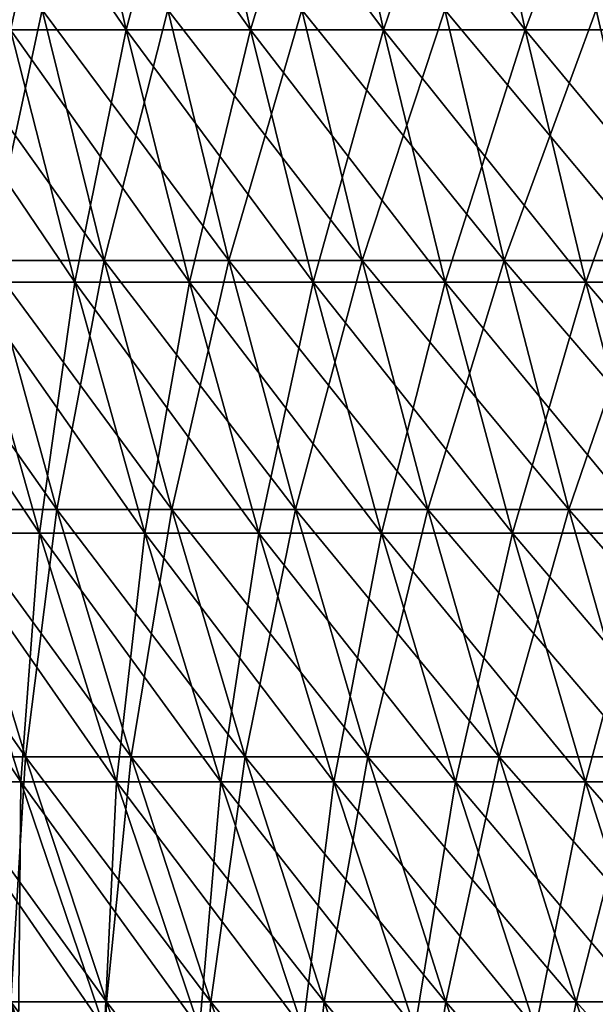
# Model space of a CAD drawing. Header units: millimetres. Extents: x -250 to 250, y 3898 to 4150.
# Tile 69 of 256: x -224 to -210, y 4064 to 4088. Entities that reach past the tile are written whole.
import ezdxf

# ---------------------------------------------------------------- set-up
doc = ezdxf.new("R2010")
doc.units = ezdxf.units.MM
doc.header["$LTSCALE"] = 5.599365
for name, color, linetype in [('2', 7, 'CONTINUOUS'), ('3', 7, 'CONTINUOUS'), ('4', 7, 'CONTINUOUS'), ('5', 7, 'CONTINUOUS')]:
    doc.layers.add(name, color=color, linetype=linetype)

msp = doc.modelspace()

# ---------------------------------------------------------------- linework, layer by layer
at = {"layer": '2', "color": 251, "linetype": 'Continuous', "true_color": 0x504f50}
for points in [[(-223.104, 4088.298, -94.432), (-224.401, 4082.276, -86.934), (-225.906, 4088.298, -87.517), (-223.104, 4088.298, -94.432)], [(-221.618, 4082.276, -93.803), (-224.401, 4082.276, -86.934), (-223.104, 4088.298, -94.432), (-221.618, 4082.276, -93.803)], [(-220.09, 4088.298, -101.258), (-221.618, 4082.276, -93.803), (-223.104, 4088.298, -94.432), (-220.09, 4088.298, -101.258)], [(-218.624, 4082.276, -100.583), (-221.618, 4082.276, -93.803), (-220.09, 4088.298, -101.258), (-218.624, 4082.276, -100.583)], [(-216.868, 4088.298, -107.987), (-218.624, 4082.276, -100.583), (-220.09, 4088.298, -101.258), (-216.868, 4088.298, -107.987)], [(-215.423, 4082.276, -107.268), (-218.624, 4082.276, -100.583), (-216.868, 4088.298, -107.987), (-215.423, 4082.276, -107.268)], [(-213.439, 4088.298, -114.615), (-215.423, 4082.276, -107.268), (-216.868, 4088.298, -107.987), (-213.439, 4088.298, -114.615)], [(-212.017, 4082.276, -113.851), (-215.423, 4082.276, -107.268), (-213.439, 4088.298, -114.615), (-212.017, 4082.276, -113.851)], [(-209.809, 4088.298, -121.133), (-212.017, 4082.276, -113.851), (-213.439, 4088.298, -114.615), (-209.809, 4088.298, -121.133)], [(-208.411, 4082.276, -120.326), (-212.017, 4082.276, -113.851), (-209.809, 4088.298, -121.133), (-208.411, 4082.276, -120.326)], [(-222.757, 4076.295, -86.296), (-225.309, 4076.295, -79.396), (-224.401, 4082.276, -86.934), (-222.757, 4076.295, -86.296)], [(-221.618, 4082.276, -93.803), (-222.757, 4076.295, -86.296), (-224.401, 4082.276, -86.934), (-221.618, 4082.276, -93.803)], [(-219.994, 4076.295, -93.115), (-222.757, 4076.295, -86.296), (-221.618, 4082.276, -93.803), (-219.994, 4076.295, -93.115)], [(-218.624, 4082.276, -100.583), (-219.994, 4076.295, -93.115), (-221.618, 4082.276, -93.803), (-218.624, 4082.276, -100.583)], [(-217.022, 4076.295, -99.846), (-219.994, 4076.295, -93.115), (-218.624, 4082.276, -100.583), (-217.022, 4076.295, -99.846)], [(-215.423, 4082.276, -107.268), (-217.022, 4076.295, -99.846), (-218.624, 4082.276, -100.583), (-215.423, 4082.276, -107.268)], [(-213.844, 4076.295, -106.482), (-217.022, 4076.295, -99.846), (-215.423, 4082.276, -107.268), (-213.844, 4076.295, -106.482)], [(-212.017, 4082.276, -113.851), (-213.844, 4076.295, -106.482), (-215.423, 4082.276, -107.268), (-212.017, 4082.276, -113.851)], [(-210.463, 4076.295, -113.016), (-213.844, 4076.295, -106.482), (-212.017, 4082.276, -113.851), (-210.463, 4076.295, -113.016)], [(-208.411, 4082.276, -120.326), (-210.463, 4076.295, -113.016), (-212.017, 4082.276, -113.851), (-208.411, 4082.276, -120.326)], [(-206.883, 4076.295, -119.444), (-210.463, 4076.295, -113.016), (-208.411, 4082.276, -120.326), (-206.883, 4076.295, -119.444)], [(-223.505, 4070.361, -78.76), (-225.824, 4070.361, -71.84), (-225.309, 4076.295, -79.396), (-223.505, 4070.361, -78.76)], [(-222.757, 4076.295, -86.296), (-223.505, 4070.361, -78.76), (-225.309, 4076.295, -79.396), (-222.757, 4076.295, -86.296)], [(-220.973, 4070.361, -85.606), (-223.505, 4070.361, -78.76), (-222.757, 4076.295, -86.296), (-220.973, 4070.361, -85.606)], [(-219.994, 4076.295, -93.115), (-220.973, 4070.361, -85.606), (-222.757, 4076.295, -86.296), (-219.994, 4076.295, -93.115)], [(-218.232, 4070.361, -92.37), (-220.973, 4070.361, -85.606), (-219.994, 4076.295, -93.115), (-218.232, 4070.361, -92.37)], [(-217.022, 4076.295, -99.846), (-218.232, 4070.361, -92.37), (-219.994, 4076.295, -93.115), (-217.022, 4076.295, -99.846)], [(-215.284, 4070.361, -99.047), (-218.232, 4070.361, -92.37), (-217.022, 4076.295, -99.846), (-215.284, 4070.361, -99.047)], [(-213.844, 4076.295, -106.482), (-215.284, 4070.361, -99.047), (-217.022, 4076.295, -99.846), (-213.844, 4076.295, -106.482)], [(-212.132, 4070.361, -105.629), (-215.284, 4070.361, -99.047), (-213.844, 4076.295, -106.482), (-212.132, 4070.361, -105.629)], [(-210.463, 4076.295, -113.016), (-212.132, 4070.361, -105.629), (-213.844, 4076.295, -106.482), (-210.463, 4076.295, -113.016)], [(-208.779, 4070.361, -112.112), (-212.132, 4070.361, -105.629), (-210.463, 4076.295, -113.016), (-208.779, 4070.361, -112.112)], [(-206.883, 4076.295, -119.444), (-208.779, 4070.361, -112.112), (-210.463, 4076.295, -113.016), (-206.883, 4076.295, -119.444)], [(-223.505, 4070.361, -78.76), (-223.861, 4064.476, -71.215), (-225.824, 4070.361, -71.84), (-223.505, 4070.361, -78.76)], [(-221.562, 4064.476, -78.075), (-223.861, 4064.476, -71.215), (-223.505, 4070.361, -78.76), (-221.562, 4064.476, -78.075)], [(-220.973, 4070.361, -85.606), (-221.562, 4064.476, -78.075), (-223.505, 4070.361, -78.76), (-220.973, 4070.361, -85.606)], [(-219.053, 4064.476, -84.861), (-221.562, 4064.476, -78.075), (-220.973, 4070.361, -85.606), (-219.053, 4064.476, -84.861)], [(-218.232, 4070.361, -92.37), (-219.053, 4064.476, -84.861), (-220.973, 4070.361, -85.606), (-218.232, 4070.361, -92.37)], [(-216.336, 4064.476, -91.567), (-219.053, 4064.476, -84.861), (-218.232, 4070.361, -92.37), (-216.336, 4064.476, -91.567)], [(-215.284, 4070.361, -99.047), (-216.336, 4064.476, -91.567), (-218.232, 4070.361, -92.37), (-215.284, 4070.361, -99.047)], [(-213.413, 4064.476, -98.186), (-216.336, 4064.476, -91.567), (-215.284, 4070.361, -99.047), (-213.413, 4064.476, -98.186)], [(-212.132, 4070.361, -105.629), (-213.413, 4064.476, -98.186), (-215.284, 4070.361, -99.047), (-212.132, 4070.361, -105.629)], [(-210.288, 4064.476, -104.711), (-213.413, 4064.476, -98.186), (-212.132, 4070.361, -105.629), (-210.288, 4064.476, -104.711)], [(-208.779, 4070.361, -112.112), (-210.288, 4064.476, -104.711), (-212.132, 4070.361, -105.629), (-208.779, 4070.361, -112.112)], [(-206.964, 4064.476, -111.137), (-210.288, 4064.476, -104.711), (-208.779, 4070.361, -112.112), (-206.964, 4064.476, -111.137)], [(-221.759, 4058.644, -70.547), (-223.827, 4058.644, -63.684), (-223.861, 4064.476, -71.215), (-221.759, 4058.644, -70.547)], [(-221.562, 4064.476, -78.075), (-221.759, 4058.644, -70.547), (-223.861, 4064.476, -71.215), (-221.562, 4064.476, -78.075)], [(-219.482, 4058.644, -77.342), (-221.759, 4058.644, -70.547), (-221.562, 4064.476, -78.075), (-219.482, 4058.644, -77.342)], [(-219.053, 4064.476, -84.861), (-219.482, 4058.644, -77.342), (-221.562, 4064.476, -78.075), (-219.053, 4064.476, -84.861)], [(-216.996, 4058.644, -84.065), (-219.482, 4058.644, -77.342), (-219.053, 4064.476, -84.861), (-216.996, 4058.644, -84.065)], [(-216.336, 4064.476, -91.567), (-216.996, 4058.644, -84.065), (-219.053, 4064.476, -84.861), (-216.336, 4064.476, -91.567)], [(-214.304, 4058.644, -90.707), (-216.996, 4058.644, -84.065), (-216.336, 4064.476, -91.567), (-214.304, 4058.644, -90.707)], [(-213.413, 4064.476, -98.186), (-214.304, 4058.644, -90.707), (-216.336, 4064.476, -91.567), (-213.413, 4064.476, -98.186)], [(-211.409, 4058.644, -97.264), (-214.304, 4058.644, -90.707), (-213.413, 4064.476, -98.186), (-211.409, 4058.644, -97.264)], [(-210.288, 4064.476, -104.711), (-211.409, 4058.644, -97.264), (-213.413, 4064.476, -98.186), (-210.288, 4064.476, -104.711)], [(-208.314, 4058.644, -103.728), (-211.409, 4058.644, -97.264), (-210.288, 4064.476, -104.711), (-208.314, 4058.644, -103.728)], [(-206.964, 4064.476, -111.137), (-208.314, 4058.644, -103.728), (-210.288, 4064.476, -104.711), (-206.964, 4064.476, -111.137)]]:
    msp.add_3dface(points, dxfattribs=at)
at = {"layer": '3', "color": 251, "linetype": 'Continuous', "true_color": 0x504f50}
for points in [[(-224.401, 4082.276, 86.934), (-221.618, 4082.276, 93.803), (-225.906, 4088.298, 87.517), (-224.401, 4082.276, 86.934)], [(-225.906, 4088.298, 87.517), (-221.618, 4082.276, 93.803), (-223.104, 4088.298, 94.432), (-225.906, 4088.298, 87.517)], [(-221.618, 4082.276, 93.803), (-218.624, 4082.276, 100.583), (-223.104, 4088.298, 94.432), (-221.618, 4082.276, 93.803)], [(-223.104, 4088.298, 94.432), (-218.624, 4082.276, 100.583), (-220.09, 4088.298, 101.258), (-223.104, 4088.298, 94.432)], [(-218.624, 4082.276, 100.583), (-215.423, 4082.276, 107.268), (-220.09, 4088.298, 101.258), (-218.624, 4082.276, 100.583)], [(-220.09, 4088.298, 101.258), (-215.423, 4082.276, 107.268), (-216.868, 4088.298, 107.987), (-220.09, 4088.298, 101.258)], [(-215.423, 4082.276, 107.268), (-212.017, 4082.276, 113.851), (-216.868, 4088.298, 107.987), (-215.423, 4082.276, 107.268)], [(-216.868, 4088.298, 107.987), (-212.017, 4082.276, 113.851), (-213.439, 4088.298, 114.615), (-216.868, 4088.298, 107.987)], [(-212.017, 4082.276, 113.851), (-208.411, 4082.276, 120.326), (-213.439, 4088.298, 114.615), (-212.017, 4082.276, 113.851)], [(-213.439, 4088.298, 114.615), (-208.411, 4082.276, 120.326), (-209.809, 4088.298, 121.133), (-213.439, 4088.298, 114.615)], [(-225.309, 4076.295, 79.396), (-222.757, 4076.295, 86.296), (-226.972, 4082.276, 79.982), (-225.309, 4076.295, 79.396)], [(-226.972, 4082.276, 79.982), (-222.757, 4076.295, 86.296), (-224.401, 4082.276, 86.934), (-226.972, 4082.276, 79.982)], [(-222.757, 4076.295, 86.296), (-219.994, 4076.295, 93.115), (-224.401, 4082.276, 86.934), (-222.757, 4076.295, 86.296)], [(-224.401, 4082.276, 86.934), (-219.994, 4076.295, 93.115), (-221.618, 4082.276, 93.803), (-224.401, 4082.276, 86.934)], [(-219.994, 4076.295, 93.115), (-217.022, 4076.295, 99.846), (-221.618, 4082.276, 93.803), (-219.994, 4076.295, 93.115)], [(-221.618, 4082.276, 93.803), (-217.022, 4076.295, 99.846), (-218.624, 4082.276, 100.583), (-221.618, 4082.276, 93.803)], [(-217.022, 4076.295, 99.846), (-213.844, 4076.295, 106.482), (-218.624, 4082.276, 100.583), (-217.022, 4076.295, 99.846)], [(-218.624, 4082.276, 100.583), (-213.844, 4076.295, 106.482), (-215.423, 4082.276, 107.268), (-218.624, 4082.276, 100.583)], [(-213.844, 4076.295, 106.482), (-210.463, 4076.295, 113.016), (-215.423, 4082.276, 107.268), (-213.844, 4076.295, 106.482)], [(-215.423, 4082.276, 107.268), (-210.463, 4076.295, 113.016), (-212.017, 4082.276, 113.851), (-215.423, 4082.276, 107.268)], [(-210.463, 4076.295, 113.016), (-206.883, 4076.295, 119.444), (-212.017, 4082.276, 113.851), (-210.463, 4076.295, 113.016)], [(-212.017, 4082.276, 113.851), (-206.883, 4076.295, 119.444), (-208.411, 4082.276, 120.326), (-212.017, 4082.276, 113.851)], [(-225.824, 4070.361, 71.84), (-223.505, 4070.361, 78.76), (-227.647, 4076.295, 72.42), (-225.824, 4070.361, 71.84)], [(-227.647, 4076.295, 72.42), (-223.505, 4070.361, 78.76), (-225.309, 4076.295, 79.396), (-227.647, 4076.295, 72.42)], [(-223.505, 4070.361, 78.76), (-220.973, 4070.361, 85.606), (-225.309, 4076.295, 79.396), (-223.505, 4070.361, 78.76)], [(-225.309, 4076.295, 79.396), (-220.973, 4070.361, 85.606), (-222.757, 4076.295, 86.296), (-225.309, 4076.295, 79.396)], [(-220.973, 4070.361, 85.606), (-218.232, 4070.361, 92.37), (-222.757, 4076.295, 86.296), (-220.973, 4070.361, 85.606)], [(-222.757, 4076.295, 86.296), (-218.232, 4070.361, 92.37), (-219.994, 4076.295, 93.115), (-222.757, 4076.295, 86.296)], [(-218.232, 4070.361, 92.37), (-215.284, 4070.361, 99.047), (-219.994, 4076.295, 93.115), (-218.232, 4070.361, 92.37)], [(-219.994, 4076.295, 93.115), (-215.284, 4070.361, 99.047), (-217.022, 4076.295, 99.846), (-219.994, 4076.295, 93.115)], [(-215.284, 4070.361, 99.047), (-212.132, 4070.361, 105.629), (-217.022, 4076.295, 99.846), (-215.284, 4070.361, 99.047)], [(-217.022, 4076.295, 99.846), (-212.132, 4070.361, 105.629), (-213.844, 4076.295, 106.482), (-217.022, 4076.295, 99.846)], [(-212.132, 4070.361, 105.629), (-208.779, 4070.361, 112.112), (-213.844, 4076.295, 106.482), (-212.132, 4070.361, 105.629)], [(-213.844, 4076.295, 106.482), (-208.779, 4070.361, 112.112), (-210.463, 4076.295, 113.016), (-213.844, 4076.295, 106.482)], [(-208.779, 4070.361, 112.112), (-205.227, 4070.361, 118.488), (-210.463, 4076.295, 113.016), (-208.779, 4070.361, 112.112)], [(-210.463, 4076.295, 113.016), (-205.227, 4070.361, 118.488), (-206.883, 4076.295, 119.444), (-210.463, 4076.295, 113.016)], [(-223.861, 4064.476, 71.215), (-221.562, 4064.476, 78.075), (-225.824, 4070.361, 71.84), (-223.861, 4064.476, 71.215)], [(-225.824, 4070.361, 71.84), (-221.562, 4064.476, 78.075), (-223.505, 4070.361, 78.76), (-225.824, 4070.361, 71.84)], [(-221.562, 4064.476, 78.075), (-219.053, 4064.476, 84.861), (-223.505, 4070.361, 78.76), (-221.562, 4064.476, 78.075)], [(-223.505, 4070.361, 78.76), (-219.053, 4064.476, 84.861), (-220.973, 4070.361, 85.606), (-223.505, 4070.361, 78.76)], [(-219.053, 4064.476, 84.861), (-216.336, 4064.476, 91.567), (-220.973, 4070.361, 85.606), (-219.053, 4064.476, 84.861)], [(-220.973, 4070.361, 85.606), (-216.336, 4064.476, 91.567), (-218.232, 4070.361, 92.37), (-220.973, 4070.361, 85.606)], [(-216.336, 4064.476, 91.567), (-213.413, 4064.476, 98.186), (-218.232, 4070.361, 92.37), (-216.336, 4064.476, 91.567)], [(-218.232, 4070.361, 92.37), (-213.413, 4064.476, 98.186), (-215.284, 4070.361, 99.047), (-218.232, 4070.361, 92.37)], [(-213.413, 4064.476, 98.186), (-210.288, 4064.476, 104.711), (-215.284, 4070.361, 99.047), (-213.413, 4064.476, 98.186)], [(-215.284, 4070.361, 99.047), (-210.288, 4064.476, 104.711), (-212.132, 4070.361, 105.629), (-215.284, 4070.361, 99.047)], [(-210.288, 4064.476, 104.711), (-206.964, 4064.476, 111.137), (-212.132, 4070.361, 105.629), (-210.288, 4064.476, 104.711)], [(-212.132, 4070.361, 105.629), (-206.964, 4064.476, 111.137), (-208.779, 4070.361, 112.112), (-212.132, 4070.361, 105.629)], [(-223.827, 4058.644, 63.684), (-221.759, 4058.644, 70.547), (-225.948, 4064.476, 64.288), (-223.827, 4058.644, 63.684)], [(-225.948, 4064.476, 64.288), (-221.759, 4058.644, 70.547), (-223.861, 4064.476, 71.215), (-225.948, 4064.476, 64.288)], [(-221.759, 4058.644, 70.547), (-219.482, 4058.644, 77.342), (-223.861, 4064.476, 71.215), (-221.759, 4058.644, 70.547)], [(-223.861, 4064.476, 71.215), (-219.482, 4058.644, 77.342), (-221.562, 4064.476, 78.075), (-223.861, 4064.476, 71.215)], [(-219.482, 4058.644, 77.342), (-216.996, 4058.644, 84.065), (-221.562, 4064.476, 78.075), (-219.482, 4058.644, 77.342)], [(-221.562, 4064.476, 78.075), (-216.996, 4058.644, 84.065), (-219.053, 4064.476, 84.861), (-221.562, 4064.476, 78.075)], [(-216.996, 4058.644, 84.065), (-214.304, 4058.644, 90.707), (-219.053, 4064.476, 84.861), (-216.996, 4058.644, 84.065)], [(-219.053, 4064.476, 84.861), (-214.304, 4058.644, 90.707), (-216.336, 4064.476, 91.567), (-219.053, 4064.476, 84.861)], [(-214.304, 4058.644, 90.707), (-211.409, 4058.644, 97.264), (-216.336, 4064.476, 91.567), (-214.304, 4058.644, 90.707)], [(-216.336, 4064.476, 91.567), (-211.409, 4058.644, 97.264), (-213.413, 4064.476, 98.186), (-216.336, 4064.476, 91.567)], [(-211.409, 4058.644, 97.264), (-208.314, 4058.644, 103.728), (-213.413, 4064.476, 98.186), (-211.409, 4058.644, 97.264)], [(-213.413, 4064.476, 98.186), (-208.314, 4058.644, 103.728), (-210.288, 4064.476, 104.711), (-213.413, 4064.476, 98.186)], [(-208.314, 4058.644, 103.728), (-205.021, 4058.644, 110.094), (-210.288, 4064.476, 104.711), (-208.314, 4058.644, 103.728)], [(-210.288, 4064.476, 104.711), (-205.021, 4058.644, 110.094), (-206.964, 4064.476, 111.137), (-210.288, 4064.476, 104.711)]]:
    msp.add_3dface(points, dxfattribs=at)
at = {"layer": '4', "color": 155, "linetype": 'Continuous', "true_color": 0x4a708c}
for points in [[(-222.469, 4093.922, 94.163), (-223.866, 4087.818, 86.726), (-225.264, 4093.922, 87.268), (-222.469, 4093.922, 94.163)], [(-221.089, 4087.818, 93.579), (-223.866, 4087.818, 86.726), (-222.469, 4093.922, 94.163), (-221.089, 4087.818, 93.579)], [(-219.464, 4093.922, 100.969), (-221.089, 4087.818, 93.579), (-222.469, 4093.922, 94.163), (-219.464, 4093.922, 100.969)], [(-218.102, 4087.818, 100.343), (-221.089, 4087.818, 93.579), (-219.464, 4093.922, 100.969), (-218.102, 4087.818, 100.343)], [(-216.251, 4093.922, 107.68), (-218.102, 4087.818, 100.343), (-219.464, 4093.922, 100.969), (-216.251, 4093.922, 107.68)], [(-214.909, 4087.818, 107.012), (-218.102, 4087.818, 100.343), (-216.251, 4093.922, 107.68), (-214.909, 4087.818, 107.012)], [(-212.832, 4093.922, 114.288), (-214.909, 4087.818, 107.012), (-216.251, 4093.922, 107.68), (-212.832, 4093.922, 114.288)], [(-211.512, 4087.818, 113.579), (-214.909, 4087.818, 107.012), (-212.832, 4093.922, 114.288), (-211.512, 4087.818, 113.579)], [(-209.212, 4093.922, 120.788), (-211.512, 4087.818, 113.579), (-212.832, 4093.922, 114.288), (-209.212, 4093.922, 120.788)], [(-207.914, 4087.818, 120.039), (-211.512, 4087.818, 113.579), (-209.212, 4093.922, 120.788), (-207.914, 4087.818, 120.039)], [(-222.325, 4081.754, 86.129), (-224.871, 4081.754, 79.242), (-223.866, 4087.818, 86.726), (-222.325, 4081.754, 86.129)], [(-221.089, 4087.818, 93.579), (-222.325, 4081.754, 86.129), (-223.866, 4087.818, 86.726), (-221.089, 4087.818, 93.579)], [(-219.567, 4081.754, 92.935), (-222.325, 4081.754, 86.129), (-221.089, 4087.818, 93.579), (-219.567, 4081.754, 92.935)], [(-218.102, 4087.818, 100.343), (-219.567, 4081.754, 92.935), (-221.089, 4087.818, 93.579), (-218.102, 4087.818, 100.343)], [(-216.601, 4081.754, 99.652), (-219.567, 4081.754, 92.935), (-218.102, 4087.818, 100.343), (-216.601, 4081.754, 99.652)], [(-214.909, 4087.818, 107.012), (-216.601, 4081.754, 99.652), (-218.102, 4087.818, 100.343), (-214.909, 4087.818, 107.012)], [(-213.429, 4081.754, 106.275), (-216.601, 4081.754, 99.652), (-214.909, 4087.818, 107.012), (-213.429, 4081.754, 106.275)], [(-211.512, 4087.818, 113.579), (-213.429, 4081.754, 106.275), (-214.909, 4087.818, 107.012), (-211.512, 4087.818, 113.579)], [(-210.055, 4081.754, 112.797), (-213.429, 4081.754, 106.275), (-211.512, 4087.818, 113.579), (-210.055, 4081.754, 112.797)], [(-207.914, 4087.818, 120.039), (-210.055, 4081.754, 112.797), (-211.512, 4087.818, 113.579), (-207.914, 4087.818, 120.039)], [(-206.482, 4081.754, 119.212), (-210.055, 4081.754, 112.797), (-207.914, 4087.818, 120.039), (-206.482, 4081.754, 119.212)], [(-223.168, 4075.733, 78.641), (-225.484, 4075.733, 71.732), (-224.871, 4081.754, 79.242), (-223.168, 4075.733, 78.641)], [(-222.325, 4081.754, 86.129), (-223.168, 4075.733, 78.641), (-224.871, 4081.754, 79.242), (-222.325, 4081.754, 86.129)], [(-220.64, 4075.733, 85.477), (-223.168, 4075.733, 78.641), (-222.325, 4081.754, 86.129), (-220.64, 4075.733, 85.477)], [(-219.567, 4081.754, 92.935), (-220.64, 4075.733, 85.477), (-222.325, 4081.754, 86.129), (-219.567, 4081.754, 92.935)], [(-217.903, 4075.733, 92.231), (-220.64, 4075.733, 85.477), (-219.567, 4081.754, 92.935), (-217.903, 4075.733, 92.231)], [(-216.601, 4081.754, 99.652), (-217.903, 4075.733, 92.231), (-219.567, 4081.754, 92.935), (-216.601, 4081.754, 99.652)], [(-214.96, 4075.733, 98.897), (-217.903, 4075.733, 92.231), (-216.601, 4081.754, 99.652), (-214.96, 4075.733, 98.897)], [(-213.429, 4081.754, 106.275), (-214.96, 4075.733, 98.897), (-216.601, 4081.754, 99.652), (-213.429, 4081.754, 106.275)], [(-211.812, 4075.733, 105.47), (-214.96, 4075.733, 98.897), (-213.429, 4081.754, 106.275), (-211.812, 4075.733, 105.47)], [(-210.055, 4081.754, 112.797), (-211.812, 4075.733, 105.47), (-213.429, 4081.754, 106.275), (-210.055, 4081.754, 112.797)], [(-208.464, 4075.733, 111.943), (-211.812, 4075.733, 105.47), (-210.055, 4081.754, 112.797), (-208.464, 4075.733, 111.943)], [(-206.482, 4081.754, 119.212), (-208.464, 4075.733, 111.943), (-210.055, 4081.754, 112.797), (-206.482, 4081.754, 119.212)], [(-223.618, 4069.76, 71.138), (-225.702, 4069.76, 64.218), (-225.484, 4075.733, 71.732), (-223.618, 4069.76, 71.138)], [(-223.168, 4075.733, 78.641), (-223.618, 4069.76, 71.138), (-225.484, 4075.733, 71.732), (-223.168, 4075.733, 78.641)], [(-221.321, 4069.76, 77.991), (-223.618, 4069.76, 71.138), (-223.168, 4075.733, 78.641), (-221.321, 4069.76, 77.991)], [(-220.64, 4075.733, 85.477), (-221.321, 4069.76, 77.991), (-223.168, 4075.733, 78.641), (-220.64, 4075.733, 85.477)], [(-218.814, 4069.76, 84.769), (-221.321, 4069.76, 77.991), (-220.64, 4075.733, 85.477), (-218.814, 4069.76, 84.769)], [(-217.903, 4075.733, 92.231), (-218.814, 4069.76, 84.769), (-220.64, 4075.733, 85.477), (-217.903, 4075.733, 92.231)], [(-216.1, 4069.76, 91.467), (-218.814, 4069.76, 84.769), (-217.903, 4075.733, 92.231), (-216.1, 4069.76, 91.467)], [(-214.96, 4075.733, 98.897), (-216.1, 4069.76, 91.467), (-217.903, 4075.733, 92.231), (-214.96, 4075.733, 98.897)], [(-213.181, 4069.76, 98.079), (-216.1, 4069.76, 91.467), (-214.96, 4075.733, 98.897), (-213.181, 4069.76, 98.079)], [(-211.812, 4075.733, 105.47), (-213.181, 4069.76, 98.079), (-214.96, 4075.733, 98.897), (-211.812, 4075.733, 105.47)], [(-210.059, 4069.76, 104.597), (-213.181, 4069.76, 98.079), (-211.812, 4075.733, 105.47), (-210.059, 4069.76, 104.597)], [(-208.464, 4075.733, 111.943), (-210.059, 4069.76, 104.597), (-211.812, 4075.733, 105.47), (-208.464, 4075.733, 111.943)], [(-206.739, 4069.76, 111.016), (-210.059, 4069.76, 104.597), (-208.464, 4075.733, 111.943), (-206.739, 4069.76, 111.016)], [(-223.618, 4069.76, 71.138), (-223.674, 4063.839, 63.641), (-225.702, 4069.76, 64.218), (-223.618, 4069.76, 71.138)], [(-221.608, 4063.839, 70.499), (-223.674, 4063.839, 63.641), (-223.618, 4069.76, 71.138), (-221.608, 4063.839, 70.499)], [(-221.321, 4069.76, 77.991), (-221.608, 4063.839, 70.499), (-223.618, 4069.76, 71.138), (-221.321, 4069.76, 77.991)], [(-219.332, 4063.839, 77.29), (-221.608, 4063.839, 70.499), (-221.321, 4069.76, 77.991), (-219.332, 4063.839, 77.29)], [(-218.814, 4069.76, 84.769), (-219.332, 4063.839, 77.29), (-221.321, 4069.76, 77.991), (-218.814, 4069.76, 84.769)], [(-216.848, 4063.839, 84.007), (-219.332, 4063.839, 77.29), (-218.814, 4069.76, 84.769), (-216.848, 4063.839, 84.007)], [(-216.1, 4069.76, 91.467), (-216.848, 4063.839, 84.007), (-218.814, 4069.76, 84.769), (-216.1, 4069.76, 91.467)], [(-214.158, 4063.839, 90.645), (-216.848, 4063.839, 84.007), (-216.1, 4069.76, 91.467), (-214.158, 4063.839, 90.645)], [(-213.181, 4069.76, 98.079), (-214.158, 4063.839, 90.645), (-216.1, 4069.76, 91.467), (-213.181, 4069.76, 98.079)], [(-211.265, 4063.839, 97.197), (-214.158, 4063.839, 90.645), (-213.181, 4069.76, 98.079), (-211.265, 4063.839, 97.197)], [(-210.059, 4069.76, 104.597), (-211.265, 4063.839, 97.197), (-213.181, 4069.76, 98.079), (-210.059, 4069.76, 104.597)], [(-208.172, 4063.839, 103.657), (-211.265, 4063.839, 97.197), (-210.059, 4069.76, 104.597), (-208.172, 4063.839, 103.657)], [(-206.739, 4069.76, 111.016), (-208.172, 4063.839, 103.657), (-210.059, 4069.76, 104.597), (-206.739, 4069.76, 111.016)]]:
    msp.add_3dface(points, dxfattribs=at)
at = {"layer": '5', "color": 155, "linetype": 'Continuous', "true_color": 0x4a708c}
for points in [[(-223.866, 4087.818, -86.726), (-221.089, 4087.818, -93.579), (-225.264, 4093.922, -87.268), (-223.866, 4087.818, -86.726)], [(-225.264, 4093.922, -87.268), (-221.089, 4087.818, -93.579), (-222.469, 4093.922, -94.163), (-225.264, 4093.922, -87.268)], [(-221.089, 4087.818, -93.579), (-218.102, 4087.818, -100.343), (-222.469, 4093.922, -94.163), (-221.089, 4087.818, -93.579)], [(-222.469, 4093.922, -94.163), (-218.102, 4087.818, -100.343), (-219.464, 4093.922, -100.969), (-222.469, 4093.922, -94.163)], [(-218.102, 4087.818, -100.343), (-214.909, 4087.818, -107.012), (-219.464, 4093.922, -100.969), (-218.102, 4087.818, -100.343)], [(-219.464, 4093.922, -100.969), (-214.909, 4087.818, -107.012), (-216.251, 4093.922, -107.68), (-219.464, 4093.922, -100.969)], [(-214.909, 4087.818, -107.012), (-211.512, 4087.818, -113.579), (-216.251, 4093.922, -107.68), (-214.909, 4087.818, -107.012)], [(-216.251, 4093.922, -107.68), (-211.512, 4087.818, -113.579), (-212.832, 4093.922, -114.288), (-216.251, 4093.922, -107.68)], [(-211.512, 4087.818, -113.579), (-207.914, 4087.818, -120.039), (-212.832, 4093.922, -114.288), (-211.512, 4087.818, -113.579)], [(-212.832, 4093.922, -114.288), (-207.914, 4087.818, -120.039), (-209.212, 4093.922, -120.788), (-212.832, 4093.922, -114.288)], [(-224.871, 4081.754, -79.242), (-222.325, 4081.754, -86.129), (-226.431, 4087.818, -79.791), (-224.871, 4081.754, -79.242)], [(-226.431, 4087.818, -79.791), (-222.325, 4081.754, -86.129), (-223.866, 4087.818, -86.726), (-226.431, 4087.818, -79.791)], [(-222.325, 4081.754, -86.129), (-219.567, 4081.754, -92.935), (-223.866, 4087.818, -86.726), (-222.325, 4081.754, -86.129)], [(-223.866, 4087.818, -86.726), (-219.567, 4081.754, -92.935), (-221.089, 4087.818, -93.579), (-223.866, 4087.818, -86.726)], [(-219.567, 4081.754, -92.935), (-216.601, 4081.754, -99.652), (-221.089, 4087.818, -93.579), (-219.567, 4081.754, -92.935)], [(-221.089, 4087.818, -93.579), (-216.601, 4081.754, -99.652), (-218.102, 4087.818, -100.343), (-221.089, 4087.818, -93.579)], [(-216.601, 4081.754, -99.652), (-213.429, 4081.754, -106.275), (-218.102, 4087.818, -100.343), (-216.601, 4081.754, -99.652)], [(-218.102, 4087.818, -100.343), (-213.429, 4081.754, -106.275), (-214.909, 4087.818, -107.012), (-218.102, 4087.818, -100.343)], [(-213.429, 4081.754, -106.275), (-210.055, 4081.754, -112.797), (-214.909, 4087.818, -107.012), (-213.429, 4081.754, -106.275)], [(-214.909, 4087.818, -107.012), (-210.055, 4081.754, -112.797), (-211.512, 4087.818, -113.579), (-214.909, 4087.818, -107.012)], [(-210.055, 4081.754, -112.797), (-206.482, 4081.754, -119.212), (-211.512, 4087.818, -113.579), (-210.055, 4081.754, -112.797)], [(-211.512, 4087.818, -113.579), (-206.482, 4081.754, -119.212), (-207.914, 4087.818, -120.039), (-211.512, 4087.818, -113.579)], [(-225.484, 4075.733, -71.732), (-223.168, 4075.733, -78.641), (-227.205, 4081.754, -72.279), (-225.484, 4075.733, -71.732)], [(-227.205, 4081.754, -72.279), (-223.168, 4075.733, -78.641), (-224.871, 4081.754, -79.242), (-227.205, 4081.754, -72.279)], [(-223.168, 4075.733, -78.641), (-220.64, 4075.733, -85.477), (-224.871, 4081.754, -79.242), (-223.168, 4075.733, -78.641)], [(-224.871, 4081.754, -79.242), (-220.64, 4075.733, -85.477), (-222.325, 4081.754, -86.129), (-224.871, 4081.754, -79.242)], [(-220.64, 4075.733, -85.477), (-217.903, 4075.733, -92.231), (-222.325, 4081.754, -86.129), (-220.64, 4075.733, -85.477)], [(-222.325, 4081.754, -86.129), (-217.903, 4075.733, -92.231), (-219.567, 4081.754, -92.935), (-222.325, 4081.754, -86.129)], [(-217.903, 4075.733, -92.231), (-214.96, 4075.733, -98.897), (-219.567, 4081.754, -92.935), (-217.903, 4075.733, -92.231)], [(-219.567, 4081.754, -92.935), (-214.96, 4075.733, -98.897), (-216.601, 4081.754, -99.652), (-219.567, 4081.754, -92.935)], [(-214.96, 4075.733, -98.897), (-211.812, 4075.733, -105.47), (-216.601, 4081.754, -99.652), (-214.96, 4075.733, -98.897)], [(-216.601, 4081.754, -99.652), (-211.812, 4075.733, -105.47), (-213.429, 4081.754, -106.275), (-216.601, 4081.754, -99.652)], [(-211.812, 4075.733, -105.47), (-208.464, 4075.733, -111.943), (-213.429, 4081.754, -106.275), (-211.812, 4075.733, -105.47)], [(-213.429, 4081.754, -106.275), (-208.464, 4075.733, -111.943), (-210.055, 4081.754, -112.797), (-213.429, 4081.754, -106.275)], [(-208.464, 4075.733, -111.943), (-204.918, 4075.733, -118.309), (-210.055, 4081.754, -112.797), (-208.464, 4075.733, -111.943)], [(-210.055, 4081.754, -112.797), (-204.918, 4075.733, -118.309), (-206.482, 4081.754, -119.212), (-210.055, 4081.754, -112.797)], [(-225.702, 4069.76, -64.218), (-223.618, 4069.76, -71.138), (-227.586, 4075.733, -64.754), (-225.702, 4069.76, -64.218)], [(-227.586, 4075.733, -64.754), (-223.618, 4069.76, -71.138), (-225.484, 4075.733, -71.732), (-227.586, 4075.733, -64.754)], [(-223.618, 4069.76, -71.138), (-221.321, 4069.76, -77.991), (-225.484, 4075.733, -71.732), (-223.618, 4069.76, -71.138)], [(-225.484, 4075.733, -71.732), (-221.321, 4069.76, -77.991), (-223.168, 4075.733, -78.641), (-225.484, 4075.733, -71.732)], [(-221.321, 4069.76, -77.991), (-218.814, 4069.76, -84.769), (-223.168, 4075.733, -78.641), (-221.321, 4069.76, -77.991)], [(-223.168, 4075.733, -78.641), (-218.814, 4069.76, -84.769), (-220.64, 4075.733, -85.477), (-223.168, 4075.733, -78.641)], [(-218.814, 4069.76, -84.769), (-216.1, 4069.76, -91.467), (-220.64, 4075.733, -85.477), (-218.814, 4069.76, -84.769)], [(-220.64, 4075.733, -85.477), (-216.1, 4069.76, -91.467), (-217.903, 4075.733, -92.231), (-220.64, 4075.733, -85.477)], [(-216.1, 4069.76, -91.467), (-213.181, 4069.76, -98.079), (-217.903, 4075.733, -92.231), (-216.1, 4069.76, -91.467)], [(-217.903, 4075.733, -92.231), (-213.181, 4069.76, -98.079), (-214.96, 4075.733, -98.897), (-217.903, 4075.733, -92.231)], [(-213.181, 4069.76, -98.079), (-210.059, 4069.76, -104.597), (-214.96, 4075.733, -98.897), (-213.181, 4069.76, -98.079)], [(-214.96, 4075.733, -98.897), (-210.059, 4069.76, -104.597), (-211.812, 4075.733, -105.47), (-214.96, 4075.733, -98.897)], [(-210.059, 4069.76, -104.597), (-206.739, 4069.76, -111.016), (-211.812, 4075.733, -105.47), (-210.059, 4069.76, -104.597)], [(-211.812, 4075.733, -105.47), (-206.739, 4069.76, -111.016), (-208.464, 4075.733, -111.943), (-211.812, 4075.733, -105.47)], [(-223.674, 4063.839, -63.641), (-221.608, 4063.839, -70.499), (-225.702, 4069.76, -64.218), (-223.674, 4063.839, -63.641)], [(-225.702, 4069.76, -64.218), (-221.608, 4063.839, -70.499), (-223.618, 4069.76, -71.138), (-225.702, 4069.76, -64.218)], [(-221.608, 4063.839, -70.499), (-219.332, 4063.839, -77.29), (-223.618, 4069.76, -71.138), (-221.608, 4063.839, -70.499)], [(-223.618, 4069.76, -71.138), (-219.332, 4063.839, -77.29), (-221.321, 4069.76, -77.991), (-223.618, 4069.76, -71.138)], [(-219.332, 4063.839, -77.29), (-216.848, 4063.839, -84.007), (-221.321, 4069.76, -77.991), (-219.332, 4063.839, -77.29)], [(-221.321, 4069.76, -77.991), (-216.848, 4063.839, -84.007), (-218.814, 4069.76, -84.769), (-221.321, 4069.76, -77.991)], [(-216.848, 4063.839, -84.007), (-214.158, 4063.839, -90.645), (-218.814, 4069.76, -84.769), (-216.848, 4063.839, -84.007)], [(-218.814, 4069.76, -84.769), (-214.158, 4063.839, -90.645), (-216.1, 4069.76, -91.467), (-218.814, 4069.76, -84.769)], [(-214.158, 4063.839, -90.645), (-211.265, 4063.839, -97.197), (-216.1, 4069.76, -91.467), (-214.158, 4063.839, -90.645)], [(-216.1, 4069.76, -91.467), (-211.265, 4063.839, -97.197), (-213.181, 4069.76, -98.079), (-216.1, 4069.76, -91.467)], [(-211.265, 4063.839, -97.197), (-208.172, 4063.839, -103.657), (-213.181, 4069.76, -98.079), (-211.265, 4063.839, -97.197)], [(-213.181, 4069.76, -98.079), (-208.172, 4063.839, -103.657), (-210.059, 4069.76, -104.597), (-213.181, 4069.76, -98.079)], [(-208.172, 4063.839, -103.657), (-204.881, 4063.839, -110.019), (-210.059, 4069.76, -104.597), (-208.172, 4063.839, -103.657)], [(-210.059, 4069.76, -104.597), (-204.881, 4063.839, -110.019), (-206.739, 4069.76, -111.016), (-210.059, 4069.76, -104.597)]]:
    msp.add_3dface(points, dxfattribs=at)

doc.saveas('drawing.dxf')
